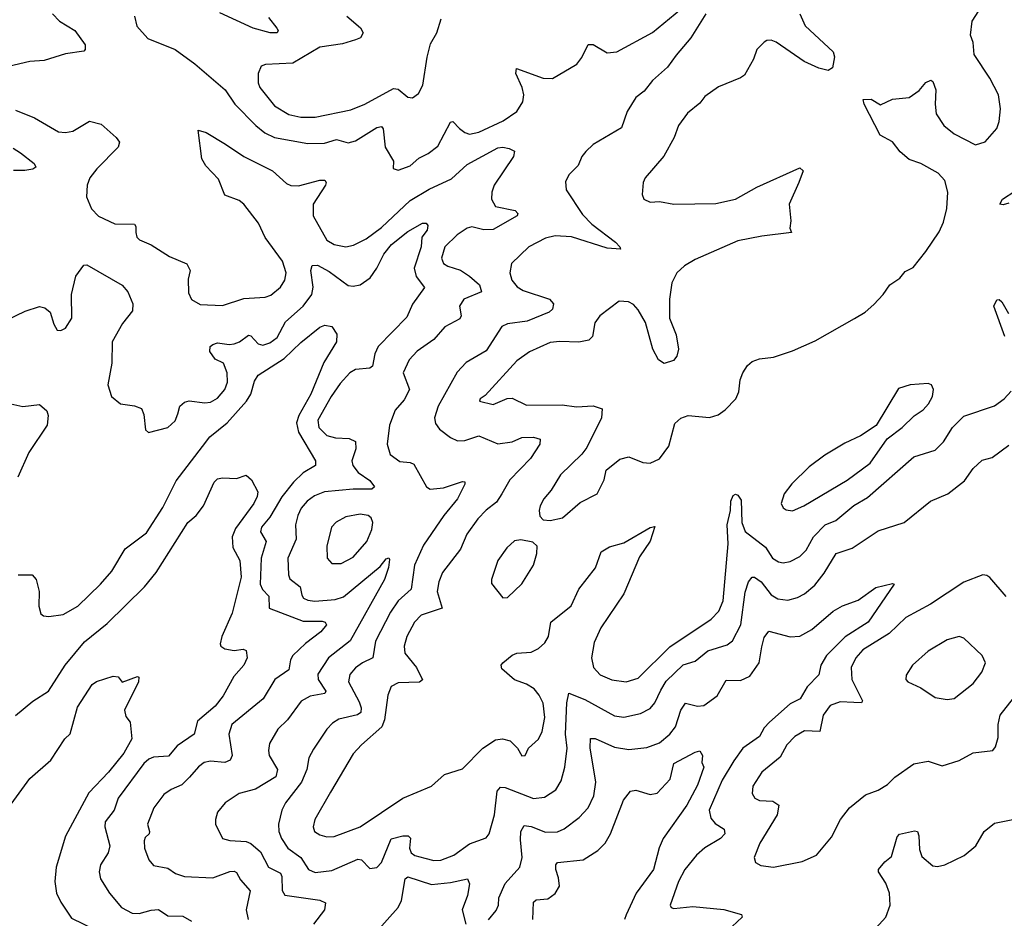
# Model space of a CAD drawing. Extents: x 1550320 to 1685906, y 509093 to 640511.
# Tile 207 of 256: x 1613882 to 1618026, y 552650 to 556431. Entities that reach past the tile are written whole.
import ezdxf

# ---------------------------------------------------------------- set-up
doc = ezdxf.new("R2010")
doc.units = 0

msp = doc.modelspace()

# ---------------------------------------------------------------- linework, layer by layer
at = {"layer": '0CON20XD'}
for points in [[(1614020, 556455), (1614050, 556425), (1614114.7, 556384.7), (1614157.1, 556325), (1614157.5, 556305), (1614151.7, 556298.3), (1614075, 556286.5), (1613985, 556258.5), (1613925, 556254.3), (1613835, 556234.4)], [(1614365.6, 556445), (1614375, 556403.8), (1614421.7, 556351.7), (1614536.7, 556305), (1614618.8, 556245), (1614746.3, 556136.3), (1614787.9, 556075), (1614875.4, 555985), (1614914.2, 555954.2), (1614955, 555935.3), (1615095, 555909.4), (1615165, 555911.6), (1615215, 555927.2), (1615265, 555913.2), (1615295, 555921.6), (1615385, 555977.3), (1615405, 555981.9), (1615411.4, 555971.4), (1615419.5, 555895), (1615455.7, 555835), (1615453.3, 555805), (1615475, 555797.5), (1615525, 555815.6), (1615561.8, 555848.2), (1615601.6, 555868.4), (1615641.2, 555898.8), (1615695, 556000), (1615705, 556002), (1615732.7, 555972.7), (1615755, 555955.4), (1615775, 555949.6), (1615815, 555957.1), (1615916.9, 556005), (1615973.6, 556045), (1615998.9, 556085), (1616003.2, 556115), (1615997.2, 556145), (1615969.4, 556205), (1615972.5, 556225), (1616085, 556184.6), (1616125, 556183.4), (1616226.4, 556243.6), (1616248.5, 556271.5), (1616275, 556325.8), (1616295, 556326.7), (1616355, 556291.2), (1616395, 556296), (1616545, 556376.7), (1616665, 556474.5)], [(1614929.7, 556439.7), (1614964.4, 556395), (1614969.4, 556385), (1614966, 556375), (1614936.7, 556375), (1614865, 556395.3), (1614725, 556459.2)], [(1616770, 556455), (1616706.7, 556355), (1616645, 556281.9), (1616608.5, 556231.5), (1616545, 556174.3), (1616509.9, 556130.1), (1616475, 556102.9), (1616438.5, 556045), (1616415, 555976), (1616296.2, 555905), (1616265, 555876), (1616248, 555855), (1616232.1, 555817.9), (1616195, 555780), (1616179.5, 555750.5), (1616182.5, 555715), (1616251.3, 555611.3), (1616290.6, 555570.6), (1616389.4, 555495), (1616408, 555475), (1616410, 555465), (1616355, 555468.7), (1616205, 555516.8), (1616135, 555520.6), (1616095, 555511.1), (1616025, 555475.6), (1615951.9, 555405), (1615945.5, 555365.5), (1615953.3, 555335), (1615976, 555306), (1616000.9, 555290.9), (1616111.2, 555255), (1616128.8, 555235), (1616125, 555213.3), (1616110, 555200), (1616017.4, 555162.6), (1615935, 555151.5), (1615910.7, 555139.3), (1615845, 555037.8), (1615761.7, 554988.3), (1615722.8, 554947.2), (1615643.2, 554805), (1615627.9, 554755), (1615632.1, 554732.1), (1615648.3, 554708.3), (1615695, 554673.3), (1615725, 554658.9), (1615755, 554660.5), (1615815, 554679.1), (1615895, 554646.2), (1615955, 554654.7), (1615995, 554672.5), (1616045, 554673.8), (1616072, 554665), (1616071.8, 554645), (1616031.3, 554585), (1615945.5, 554495), (1615910.8, 554435), (1615889, 554401), (1615845, 554367.3), (1615809.9, 554330.1), (1615763.8, 554266.2), (1615737.1, 554202.9), (1615661.8, 554105), (1615645.4, 554065), (1615638.7, 554025), (1615659.4, 553955), (1615571.5, 553925), (1615543.9, 553895), (1615511.8, 553835), (1615500.8, 553795), (1615502.9, 553765), (1615552.3, 553705), (1615577.3, 553652.7), (1615565, 553643.8), (1615475, 553640), (1615445.5, 553624.5), (1615431.9, 553588.1), (1615417.9, 553485), (1615406.5, 553455), (1615319.9, 553380.1), (1615285, 553341.9), (1615190.2, 553179.7), (1615123.6, 553065), (1615116.5, 553035), (1615123.1, 553015), (1615145, 553000.5), (1615175, 552992.1), (1615205, 552993.8), (1615315, 553034.6), (1615494.5, 553155.5), (1615615, 553206.2), (1615670, 553255), (1615745, 553278.1), (1615831.9, 553365), (1615885, 553400), (1615914.4, 553404.4), (1615946.9, 553396.9), (1615977.5, 553365), (1615995, 553332.5), (1616010, 553335), (1616023.3, 553365), (1616065, 553404), (1616080.9, 553435), (1616091.5, 553495), (1616084.6, 553555), (1616068.7, 553588.7), (1616047.8, 553615), (1616015, 553634.6), (1615965, 553652.3), (1615911.2, 553698.8), (1615908.9, 553715), (1615915.6, 553725), (1615955, 553757.3), (1615975, 553765.4), (1616035, 553768.8), (1616065.8, 553784.2), (1616091.5, 553808.5), (1616107.1, 553835), (1616116.9, 553895), (1616202.9, 553965), (1616235.7, 554035), (1616305.7, 554124.3), (1616328.8, 554191.2), (1616365, 554212.5), (1616425, 554230), (1616535, 554293.3), (1616555, 554297.5), (1616535, 554236.2), (1616490, 554170), (1616424.7, 554015), (1616328, 553872), (1616299.8, 553810.2), (1616289.1, 553745), (1616296.7, 553705), (1616325, 553673.6), (1616373.5, 553653.5), (1616435, 553644.5), (1616485, 553659.5), (1616618.6, 553791.4), (1616791.9, 553908.1), (1616825, 553941.5), (1616842.1, 553985), (1616864.2, 554225), (1616859.6, 554305), (1616873.8, 554365), (1616875.5, 554405), (1616885, 554428.8), (1616895, 554433.8), (1616905, 554430), (1616918.9, 554408.9), (1616921.3, 554315), (1616935, 554277.8), (1617021, 554211), (1617050, 554165), (1617075, 554149.5), (1617095, 554145.5), (1617125, 554150.9), (1617165, 554171.5), (1617191.9, 554198.1), (1617222.5, 554255), (1617271.8, 554305), (1617316.4, 554323.6), (1617393.1, 554386.9), (1617449.5, 554420.5), (1617645, 554590.8), (1617735, 554620), (1617770, 554655), (1617807.7, 554715), (1617855, 554762.5), (1617985, 554805.5), (1618025, 554835.6), (1618055, 554868.1)], [(1617165.5, 556455), (1617188.1, 556405), (1617306.2, 556295), (1617311.2, 556275), (1617302.5, 556227.5), (1617285, 556217.5), (1617245, 556226.2), (1617183.3, 556255), (1617066.2, 556336.2), (1617045, 556344.2), (1617026.2, 556343.8), (1617015, 556336.7), (1616983.8, 556305), (1616970, 556265), (1616932.1, 556197.9), (1616915, 556185.7), (1616822.4, 556147.6), (1616765, 556108), (1616745, 556080), (1616693, 556037), (1616655, 555986.2), (1616636.7, 555935), (1616593.4, 555856.6), (1616514.2, 555765), (1616505.8, 555745), (1616501.4, 555695), (1616509.2, 555675), (1616535, 555663.1), (1616575, 555665.7), (1616635, 555654.4), (1616812.4, 555657.6), (1616895, 555675.8), (1616984.6, 555725.4), (1617165, 555808), (1617178.8, 555795), (1617161.4, 555745), (1617120.6, 555655), (1617128.1, 555585), (1617123.8, 555553.8), (1617130, 555535), (1617005, 555520), (1616905, 555499.6), (1616725, 555422.1), (1616680, 555395), (1616648.1, 555365), (1616626.9, 555323.1), (1616616.2, 555255), (1616616.5, 555175), (1616644.3, 555105), (1616654.6, 555045), (1616648, 555015), (1616633.4, 554996.6), (1616595, 554984.5), (1616570.1, 555000.1), (1616546.9, 555045), (1616515.9, 555155.9), (1616485, 555210), (1616465, 555232), (1616444.1, 555244.1), (1616405, 555246), (1616324.2, 555185), (1616302.2, 555155), (1616293, 555097), (1616277.1, 555082.9), (1616235, 555074.1), (1616155, 555077.1), (1616115, 555072.3), (1616027.2, 555032.8), (1615975, 554994.6), (1615841.1, 554848.9), (1615820, 554835), (1615817.5, 554825), (1615875, 554811.4), (1615933.8, 554836.2), (1615955, 554838.5), (1616015, 554809.2), (1616165, 554810.4), (1616225, 554802), (1616295, 554806.6), (1616333.5, 554793.5), (1616330, 554755), (1616268.9, 554631.1), (1616247.6, 554602.4), (1616158.6, 554515), (1616118.8, 554451.2), (1616087.5, 554415), (1616072.5, 554385), (1616068, 554365), (1616071.4, 554341.4), (1616085, 554326.7), (1616115, 554324)], [(1616115, 554324), (1616166.7, 554335), (1616241.3, 554398.7), (1616312, 554435), (1616341.4, 554495), (1616350, 554535), (1616408, 554582), (1616445, 554591.1), (1616505, 554567.9), (1616535, 554564.6), (1616575, 554583.3), (1616613.7, 554636.3), (1616638.8, 554731.2), (1616665, 554754.4), (1616695, 554765.5), (1616785, 554756.9), (1616821.7, 554768.3), (1616851.1, 554788.9), (1616895.7, 554835), (1616908.1, 554865), (1616914.4, 554915), (1616925.6, 554945), (1616944.7, 554975.3), (1616965, 554992.2), (1616995, 555004.4), (1617055, 555011.1), (1617135, 555036.7), (1617230.3, 555079.7), (1617395, 555173.3), (1617440.2, 555199.8), (1617477.4, 555232.6), (1617516.2, 555273.8), (1617544.8, 555315.2), (1617586.2, 555343.8), (1617608.9, 555371.1), (1617641.9, 555388.1), (1617696.2, 555455), (1617751.2, 555538.8), (1617770.6, 555579.4), (1617784.1, 555635.9), (1617788.2, 555705), (1617775, 555754.2), (1617747.5, 555785), (1617675, 555825.8), (1617625, 555842), (1617587.1, 555875), (1617555, 555917.1), (1617502.9, 555945), (1617436.7, 556075), (1617432.5, 556095), (1617465, 556096.7), (1617505, 556072.5), (1617555, 556096.7), (1617625, 556103.8), (1617667, 556133), (1617695, 556166.7), (1617716.7, 556176.7), (1617725, 556170), (1617737.5, 556135), (1617734.4, 556075), (1617739.4, 556035), (1617771.9, 555985), (1617815, 555951.1), (1617905, 555904), (1617945, 555916.7), (1617995, 555973.3), (1618005, 556002.5), (1618010, 556055), (1618001.9, 556115), (1617965.6, 556185), (1617898.8, 556285), (1617894.2, 556335), (1617884, 556365), (1617891.2, 556425), (1617931.7, 556488.3)], [(1615258.8, 556445), (1615316.9, 556396.9), (1615327.5, 556375), (1615315.7, 556355), (1615295, 556345.5), (1615240.9, 556329.1), (1615145, 556314.6), (1615031.9, 556248.1), (1614917.1, 556242.9), (1614898.8, 556235), (1614885.7, 556204.3), (1614886.2, 556165), (1614892.9, 556145), (1614955, 556067.8), (1615015, 556032.5), (1615065, 556020.7), (1615125, 556020.3), (1615275, 556050.8), (1615335.2, 556074.8), (1615455, 556140.8), (1615475, 556138.9), (1615515, 556104.4), (1615535, 556101.4), (1615559.8, 556120.2), (1615578.2, 556155), (1615597.6, 556272.4), (1615610.9, 556329.1), (1615637.5, 556375), (1615656, 556434)], [(1613865, 556050.6), (1613945, 556018.5), (1614045, 555959.2), (1614075, 555955.7), (1614105, 555961.9), (1614175.7, 556004.3), (1614225, 555991.1), (1614288.1, 555935), (1614301.4, 555915), (1614297.1, 555895), (1614206.4, 555803.6), (1614176.7, 555765), (1614165.5, 555735), (1614163.3, 555685), (1614184.5, 555635), (1614214.2, 555604.2), (1614281.8, 555571.8), (1614365, 555570), (1614370.9, 555560.9), (1614370.5, 555535), (1614375.6, 555515), (1614385.8, 555505), (1614435, 555483.5), (1614512, 555435), (1614585, 555402.9), (1614599.6, 555375), (1614591.7, 555338.3), (1614592, 555282), (1614605, 555254), (1614641.7, 555231.7), (1614735, 555227.5), (1614825, 555258), (1614915, 555262.9), (1614938.3, 555271.7), (1614979.5, 555305), (1614997.9, 555335), (1615003.8, 555365), (1614987.7, 555415), (1614914.8, 555514.8), (1614886.9, 555575), (1614825, 555654.3), (1614805, 555670), (1614745, 555692.9), (1614719.1, 555759.1), (1614665, 555815.8), (1614648.6, 555845), (1614633.8, 555966.2), (1614666.4, 555956.4), (1614747.5, 555907.5), (1614825, 555854.4), (1614945.8, 555795), (1615005, 555741.4), (1615022.6, 555732.6), (1615055, 555731.8), (1615145, 555756.2), (1615166.2, 555755), (1615171.4, 555745), (1615168.5, 555735), (1615117.5, 555655), (1615116.9, 555605), (1615175, 555503.3), (1615205.6, 555484.4), (1615255, 555475.4), (1615287.5, 555482.5), (1615340.8, 555509.2), (1615405, 555556.8), (1615525, 555669.7), (1615605, 555717.6), (1615699.4, 555760.6), (1615765, 555821.5), (1615895, 555891.8), (1615915, 555894.6), (1615941.7, 555888.3), (1615965, 555877.5), (1615960.5, 555855), (1615878.9, 555735), (1615869.1, 555705), (1615867.5, 555675), (1615885, 555644.4), (1615967.9, 555627.9), (1615978.8, 555615), (1615976.2, 555605), (1615875, 555547.9), (1615835, 555545.9), (1615785, 555559.3), (1615765, 555553.8), (1615723.5, 555525), (1615671.8, 555475), (1615656.6, 555426.6), (1615665.3, 555405.3), (1615683.2, 555393.2), (1615737.2, 555377.2), (1615775, 555352), (1615817.8, 555315), (1615826, 555285), (1615751.9, 555255), (1615733.5, 555225), (1615739.6, 555185), (1615735, 555171.9), (1615671.6, 555138.4), (1615624.8, 555085.2), (1615555, 555036.2), (1615520.9, 554999.2), (1615495.5, 554945), (1615521.9, 554875), (1615500.7, 554830.7), (1615462.1, 554787.9), (1615438.2, 554725), (1615428.2, 554645), (1615441.3, 554601.3), (1615482.1, 554572.1), (1615525, 554568), (1615540.3, 554560.3), (1615594, 554465), (1615610, 554455), (1615665, 554460.4), (1615745, 554486.9), (1615755.9, 554485.9), (1615756, 554476), (1615724.6, 554415), (1615667.2, 554345), (1615580.8, 554219.2), (1615543.5, 554135), (1615529.1, 554035), (1615474.6, 553985), (1615442.6, 553937.4), (1615380, 553815), (1615368.9, 553745), (1615324.4, 553725), (1615295, 553703.8), (1615271.1, 553675), (1615265.3, 553645), (1615310.4, 553560.4), (1615318.6, 553535), (1615317.2, 553515), (1615304.4, 553505.6), (1615225, 553487.9), (1615198.9, 553471.1), (1615174.2, 553445.8), (1615119.1, 553360.9), (1615098.8, 553325), (1615090.7, 553275), (1615068.1, 553221.9), (1615000.9, 553135), (1614985.9, 553104.1), (1614970.7, 553045), (1614972.9, 553015), (1614983.6, 552985), (1615010.4, 552945), (1615065.9, 552905.9), (1615097.5, 552855), (1615125, 552841.6), (1615195, 552850.5), (1615305, 552898.2), (1615320.8, 552895), (1615355, 552858.8), (1615385, 552864), (1615404.3, 552885), (1615445, 552984.4), (1615495, 552996.9), (1615516.3, 552996.3), (1615527.2, 552987.2), (1615523.2, 552945), (1615530, 552925), (1615545, 552914.1), (1615587, 552903), (1615625, 552892.9), (1615655, 552894.1), (1615708.5, 552915), (1615775, 552963.2), (1615845, 552988), (1615857.8, 553005), (1615880.7, 553085), (1615891.6, 553185), (1615905, 553200.9), (1615925, 553199.5), (1616045, 553153.9), (1616090.6, 553159.4), (1616139.1, 553190.8), (1616161.5, 553228.5), (1616176, 553285), (1616185.6, 553365), (1616179.3, 553425), (1616184.4, 553555.6), (1616192.5, 553597.5), (1616260.3, 553570.3), (1616385, 553500.8), (1616424.7, 553495.3), (1616495, 553511.5), (1616535, 553532.7), (1616555, 553555.6), (1616580.2, 553610.2), (1616602.5, 553647.5), (1616675, 553715.9), (1616725, 553730.9), (1616778.6, 553775), (1616859.8, 553800.2), (1616882.3, 553817.7), (1616917.6, 553885), (1616935, 554022), (1616948.9, 554065), (1616964.4, 554085), (1616975, 554085.3), (1617003.1, 554065), (1617045, 554011.1), (1617073.4, 553993.4), (1617115, 553988.2), (1617155, 553999.1), (1617185, 554015.5), (1617228.2, 554051.8), (1617268.1, 554101.9), (1617318.6, 554185), (1617385, 554206.5), (1617495, 554280), (1617605, 554315.6), (1617714.7, 554405.3), (1617788, 554435), (1617859.1, 554490.9), (1617895, 554542.9), (1617932.5, 554577.5), (1617975, 554588.5), (1618045, 554640.9)], [(1613855, 555890), (1613885, 555870.4), (1613942.9, 555825), (1613949.7, 555810.3), (1613937.8, 555802.2), (1613903.6, 555796.4), (1613856.3, 555796.3)], [(1618045, 555659.4), (1618021.4, 555651.4), (1618007.5, 555655), (1618018.8, 555675), (1618070.2, 555709.8)], [(1613785, 555146.9), (1613905, 555204.5), (1613965, 555224.4), (1613987.9, 555217.9), (1614010.5, 555200.5), (1614025, 555150), (1614040, 555125), (1614055, 555122.5), (1614075, 555132.5), (1614101.2, 555175), (1614100, 555275), (1614117.9, 555352.1), (1614152, 555398), (1614165, 555398.8), (1614313.4, 555313.4), (1614337.5, 555285), (1614358.6, 555235), (1614357.1, 555205), (1614315, 555152.5), (1614271.8, 555075), (1614270, 554985), (1614252.5, 554895), (1614268, 554845), (1614306.7, 554815), (1614365, 554805.7), (1614394.2, 554794.2), (1614405, 554770), (1614411.2, 554705), (1614423.9, 554693.9), (1614505.7, 554714.3), (1614536.6, 554743.4), (1614547.6, 554772.4), (1614555.7, 554805), (1614575, 554821.9), (1614595, 554826.5), (1614661.7, 554818.3), (1614685, 554820.9), (1614715, 554837.8), (1614745.9, 554874.1), (1614756.2, 554905), (1614754.5, 554945), (1614740, 554985), (1614705, 555002.9), (1614682.9, 555035), (1614684, 555055), (1614695, 555064.2), (1614715, 555071.1), (1614764, 555064), (1614785, 555066.8), (1614806.9, 555075), (1614845, 555102.7), (1614855, 555100.5), (1614885, 555067.3), (1614905, 555060.8), (1614935, 555071.1), (1614965, 555093.2), (1615001.2, 555158.8), (1615075, 555225.4), (1615111.6, 555275), (1615117.1, 555305), (1615107.5, 555375), (1615113, 555397), (1615135, 555397.5), (1615185, 555371.4), (1615265, 555312.5), (1615285, 555308.9), (1615314.3, 555315), (1615356.4, 555345), (1615385, 555385.4), (1615415, 555444.6), (1615447.1, 555485), (1615515, 555539.2)], [(1615515, 555539.2), (1615577.5, 555575), (1615592.5, 555575), (1615600, 555565), (1615596.7, 555545), (1615574.4, 555515.6), (1615571.3, 555475), (1615541.7, 555385), (1615550.4, 555350.4), (1615586.3, 555303.7), (1615535, 555234.2), (1615511.5, 555178.5), (1615391.2, 555055), (1615377.1, 555025), (1615367.2, 554972.8), (1615355, 554964.6), (1615295, 554959.1), (1615271.9, 554945), (1615230.3, 554899.7), (1615192.8, 554845), (1615136.5, 554745), (1615141.1, 554715), (1615175, 554681.6), (1615211, 554671), (1615268.9, 554668.9), (1615295.9, 554655.9), (1615296.3, 554625), (1615280, 554575), (1615284.5, 554555), (1615306.4, 554525), (1615355, 554491.1), (1615375.6, 554465), (1615364.6, 554455.4), (1615285, 554454.8), (1615165, 554444.1), (1615123.1, 554426.9), (1615091.2, 554405), (1615066.8, 554375), (1615052.7, 554345), (1615043.3, 554305), (1615045.3, 554245), (1615011.1, 554165), (1615013.1, 554095), (1615018.5, 554078.5), (1615062.8, 554045), (1615069.1, 554009.1), (1615076.9, 553996.9), (1615095, 553988), (1615124.7, 553984.7), (1615209.1, 553990.8), (1615245, 554002.5), (1615399.5, 554130.5), (1615425, 554162), (1615435, 554166.2), (1615438.7, 554158.7), (1615434.4, 554125), (1615417.3, 554075), (1615273, 553817), (1615181.5, 553745), (1615137.2, 553677.2), (1615138.2, 553655), (1615170, 553605), (1615165.7, 553595), (1615105, 553583.9), (1615066.9, 553563.1), (1615009.1, 553485), (1614968.2, 553445), (1614933.6, 553385), (1614928.5, 553355), (1614931.8, 553335), (1614967.3, 553275), (1614960, 553245), (1614875, 553193.2), (1614806.2, 553175), (1614746.2, 553135), (1614715, 553096.7), (1614706.2, 553065), (1614706.2, 553045), (1614735.7, 552985.7), (1614766.4, 552976.4), (1614835, 552972.7), (1614855, 552964.1), (1614895, 552928.9), (1614928.5, 552865), (1614979.9, 552839.9), (1614985.3, 552825.3), (1614986, 552766), (1614997.4, 552747.4), (1615145.3, 552725.3), (1615169.4, 552715), (1615165.4, 552685), (1615119.1, 552625)], [(1618027.7, 555097.7), (1617981.2, 555225), (1617995, 555252.5), (1618005, 555253.3), (1618015, 555243.3), (1618043.5, 555195)], [(1613875, 554095.5), (1613934.4, 554094.4), (1613950.8, 554075), (1613963.3, 554025), (1613963, 553963), (1613971.2, 553931.2), (1613982, 553922), (1614005, 553919.2), (1614065, 553927.3), (1614126.6, 553963.4), (1614221.8, 554055), (1614269.4, 554110.6), (1614326.1, 554203.9), (1614415, 554271.4), (1614485, 554378.1), (1614540.2, 554489.8), (1614651.7, 554635), (1614682.7, 554675), (1614755.7, 554734.3), (1614836.8, 554825), (1614854.7, 554855), (1614869.9, 554910.1), (1614885.4, 554934.6), (1614995, 555005.3), (1615065, 555072.7), (1615145, 555137.5), (1615165.7, 555145.7), (1615195, 555140), (1615217.3, 555107.3), (1615215.5, 555075), (1615162.4, 554987.6), (1615107.5, 554855), (1615057.2, 554765), (1615047.2, 554735), (1615054.9, 554694.9), (1615126.4, 554575), (1615127.5, 554555), (1615075, 554523.6), (1615034.9, 554485.1), (1614985, 554422.8), (1614957.5, 554375), (1614935, 554336.9), (1614899.6, 554295), (1614895.5, 554275.5), (1614919.3, 554235), (1614898.7, 554165), (1614894.2, 554055), (1614903.4, 554033.4), (1614931.2, 554005), (1614931.9, 553955), (1615075, 553899.5), (1615155, 553899.4), (1615167.1, 553895), (1615173.1, 553885), (1615150, 553855), (1615084.8, 553805.2), (1615031.8, 553755), (1615022.3, 553737.7), (1615015.4, 553695), (1614955.5, 553655), (1614907.2, 553572.8), (1614774.3, 553465.7), (1614762.4, 553425), (1614776.5, 553335), (1614767.5, 553315), (1614745, 553305.3), (1614685, 553310.8), (1614658, 553305), (1614635, 553287.5), (1614596.9, 553243.1), (1614565, 553210.7), (1614519.1, 553190.9), (1614489.3, 553170.7), (1614446.3, 553113.7), (1614420, 553045), (1614428.8, 553015), (1614426.2, 553005), (1614410.3, 552989.7), (1614405.4, 552975), (1614407.9, 552945), (1614425.5, 552895), (1614445, 552871.4), (1614505, 552860), (1614537.9, 552837.9), (1614575, 552825.5), (1614695, 552819.6), (1614766.2, 552846.2), (1614785, 552848.2), (1614795, 552842.9), (1614811.8, 552811.8), (1614852.5, 552765), (1614835.3, 552685), (1614844.2, 552644.2)], [(1617135, 554364.3), (1617182, 554385), (1617365, 554493.6), (1617461.9, 554565), (1617532.4, 554667.6), (1617595.4, 554714.6), (1617646.6, 554763.4), (1617685, 554788.8), (1617706.2, 554815), (1617723.3, 554845), (1617727.5, 554875), (1617720, 554895), (1617705, 554900), (1617630, 554895), (1617580.9, 554879.1), (1617487, 554723), (1617420.9, 554679.1), (1617355, 554649.2), (1617271.2, 554598.8), (1617205, 554549.4), (1617131.7, 554478.3), (1617100, 554435), (1617087.1, 554395), (1617095, 554376.2), (1617108.1, 554368.1), (1617135, 554364.3)], [(1613832.7, 554817.3), (1613895, 554803.6), (1613965, 554812), (1613995.6, 554785.6), (1614001.2, 554765), (1613997.5, 554725), (1613919.9, 554610.1), (1613874, 554506)], [(1614073.8, 553715), (1614155, 553812.7), (1614249.8, 553890.3), (1614407.8, 554045), (1614456.7, 554105), (1614590, 554315), (1614625.4, 554344.6), (1614655.8, 554385), (1614700, 554485), (1614715, 554498.8), (1614735, 554503.3), (1614795, 554500), (1614835, 554514.2), (1614858, 554495), (1614883.6, 554443.6), (1614882, 554425), (1614867.5, 554395), (1614790.1, 554289.9), (1614775.6, 554255), (1614779.2, 554209.2), (1614808.9, 554155), (1614813.8, 554085), (1614776, 553934), (1614732.7, 553835), (1614725.6, 553805), (1614728.6, 553795), (1614745, 553783.8), (1614785, 553777.1), (1614822.3, 553782.3), (1614835, 553776.7), (1614839.4, 553745), (1614825.5, 553715), (1614782.6, 553667.4), (1614738.9, 553585), (1614705, 553541.8), (1614630.9, 553479.1), (1614615.7, 553425), (1614544.4, 553375), (1614507.6, 553332.4), (1614445, 553328.2), (1614425, 553319.6), (1614405, 553300.9), (1614296.4, 553155), (1614280, 553105), (1614241.8, 553055), (1614240.5, 553035), (1614260.9, 552955), (1614253.8, 552925), (1614222.5, 552875), (1614216.9, 552845), (1614222.2, 552815), (1614260.5, 552755), (1614311.1, 552695), (1614355, 552670.8), (1614385, 552669.4), (1614435, 552684.1), (1614466, 552686), (1614505, 552660), (1614568.2, 552658.2), (1614605, 552637.5)], [(1615235, 554142.7), (1615285, 554168.5), (1615343.6, 554235), (1615364.4, 554285), (1615368.1, 554315), (1615360.6, 554335), (1615348, 554345), (1615315, 554349.6), (1615255, 554338.8), (1615213.5, 554316.5), (1615194.7, 554295.3), (1615174.6, 554215), (1615175.6, 554165), (1615195, 554143.1), (1615235, 554142.7)], [(1615915, 553997.5), (1615935, 554000), (1615995, 554056.7), (1616044, 554135), (1616058.8, 554185), (1616060, 554215), (1616041.7, 554231.7), (1615991.7, 554241.7), (1615965, 554238), (1615931.7, 554208.3), (1615894.2, 554155), (1615867.5, 554075), (1615868.3, 554058.3), (1615915, 553997.5)], [(1618033.7, 554003.7), (1617965, 554083.8), (1617952.5, 554092.5), (1617935, 554094.3), (1617855, 554063.6), (1617715, 553971.8), (1617611.4, 553915), (1617541.4, 553848.6), (1617431, 553779), (1617401.2, 553745), (1617382, 553705), (1617384.7, 553655), (1617429.4, 553565), (1617424.3, 553555.7), (1617392.3, 553557.7), (1617335, 553560.8), (1617293.1, 553545), (1617264, 553505), (1617250, 553435), (1617185, 553438.5), (1617145, 553414.5), (1617110.4, 553379.6), (1617082.7, 553327.2), (1617005, 553264.3), (1616968.1, 553205), (1616964.4, 553175), (1616976.2, 553155), (1616995.6, 553145.6), (1617052.1, 553142.1), (1617077.1, 553125), (1617069.5, 553085), (1616996.5, 552965), (1616972.9, 552905), (1616978.8, 552885), (1617001.1, 552871.1), (1617055, 552864.5)], [(1615855, 552642.9), (1615887.7, 552682.3), (1615897.3, 552705), (1615898.9, 552735), (1615924.7, 552795.3), (1615986.4, 552865), (1615996.1, 552905), (1615989.4, 552979.4), (1615990.5, 553015), (1616005, 553039.5), (1616035, 553035.9), (1616095, 553012.1), (1616145, 553013.3), (1616173.8, 553026.2), (1616236.4, 553073.6), (1616274.5, 553115), (1616298.8, 553165), (1616307.1, 553222.9), (1616282.5, 553367.5), (1616285, 553406), (1616304.3, 553405.7), (1616385, 553370.3), (1616445, 553360), (1616521.7, 553368.3), (1616575, 553388.2), (1616618.2, 553425), (1616642.2, 553455), (1616665, 553525.8), (1616684.3, 553555), (1616735, 553541.6), (1616760.8, 553545), (1616816.9, 553585), (1616855, 553652.2), (1616915, 553650.3), (1616955, 553668.8), (1616994.7, 553725), (1617005, 553792.5), (1617015, 553831.2), (1617035, 553857.5), (1617125, 553834.6), (1617165, 553836.8), (1617215.2, 553864.8), (1617305, 553941.5), (1617345, 553964.4), (1617411.3, 553988.7), (1617485, 554042), (1617555, 554058), (1617562.5, 554055), (1617452.3, 553895), (1617356.2, 553833.8), (1617277.1, 553755), (1617253.5, 553715), (1617245, 553674), (1617196.3, 553623.7), (1617166.7, 553573.3), (1617125, 553551.3), (1617037.8, 553475), (1617015, 553450.4), (1616995, 553414.6), (1616925.2, 553364.8), (1616887.3, 553312.7), (1616838.8, 553231.2), (1616784.1, 553105), (1616790.8, 553070.8), (1616809, 553049), (1616847.5, 553025), (1616849.6, 553005), (1616831.1, 552985), (1616765, 552945.5), (1616730, 552915), (1616681.5, 552855), (1616654.5, 552805), (1616620, 552705), (1616624, 552695), (1616635, 552691.1), (1616715, 552698.7), (1616845, 552686.4), (1616920, 552665), (1616922.5, 552655), (1616880.8, 552615)], [(1617785, 553570.8), (1617815, 553574.4), (1617895, 553637.5), (1617931.4, 553685), (1617947.1, 553725), (1617933.3, 553755), (1617855, 553828.8), (1617835.7, 553835.7), (1617785, 553820.6), (1617705, 553774.3), (1617639.2, 553715), (1617612.3, 553672.3), (1617612, 553655), (1617620, 553645), (1617675, 553620), (1617735, 553578.8), (1617785, 553570.8)], [(1613865, 553503.3), (1613937.4, 553562.6), (1614002.9, 553605), (1614073.8, 553715)], [(1613835, 553114.5), (1613925, 553238.2), (1614012.9, 553315), (1614071.9, 553405), (1614095, 553426), (1614125, 553537.5), (1614186.4, 553633.6), (1614205, 553645.7), (1614275, 553668.8), (1614296.1, 553666.1), (1614313.8, 553643.8), (1614377.7, 553667.7), (1614383.6, 553663.6), (1614381.4, 553645), (1614323.1, 553525), (1614328.8, 553498.8), (1614346.7, 553475), (1614354.5, 553405), (1614319.6, 553345), (1614256.1, 553265), (1614172.4, 553177.6), (1614075, 552995.8), (1614034.8, 552865.2), (1614030, 552805), (1614037.5, 552755), (1614055, 552716.9), (1614100.1, 552650.1), (1614195, 552603.5)], [(1617055, 552864.5), (1617175, 552888.1), (1617235, 552915.8), (1617298.9, 552991.1), (1617337.1, 553065), (1617374.3, 553115), (1617441.5, 553168.5), (1617495, 553189.4), (1617535, 553213.1), (1617565, 553243.1), (1617645, 553299.1), (1617705, 553311.1), (1617765, 553290.5), (1617835.9, 553314.1), (1617895, 553345.5), (1617977.5, 553355), (1617988.8, 553371.2), (1617999.7, 553410.3), (1618000.6, 553465), (1618008.6, 553505), (1618105, 553627.1)], [(1616041.5, 552645), (1616045, 552718), (1616055, 552726.7), (1616105, 552732.1), (1616135.4, 552754.6), (1616153.3, 552785), (1616149.8, 552819.8), (1616139.1, 552855), (1616138.6, 552875), (1616145, 552884), (1616253.8, 552896.2), (1616315, 552935.5), (1616346.5, 552965), (1616369.2, 553005), (1616422.7, 553147.3), (1616453.3, 553185), (1616475, 553189.4), (1616535, 553170.7), (1616565, 553175.4), (1616619.2, 553235), (1616635, 553300.8), (1616725, 553348.6), (1616745, 553353.8), (1616756.2, 553335), (1616753.3, 553305), (1616761.2, 553285), (1616735, 553209.2), (1616689.3, 553125), (1616590.4, 552985), (1616573.6, 552946.4), (1616549.1, 552855), (1616476.5, 552755), (1616435, 552664.2), (1616427.3, 552645)], [(1617402.8, 552517.2), (1617527.2, 552655), (1617545.6, 552705), (1617542.5, 552755), (1617527.3, 552797.3), (1617496.2, 552845), (1617496.7, 552855), (1617523, 552887), (1617550.9, 552909.1), (1617575, 552992.5), (1617585, 553004), (1617648, 553018), (1617660, 553015), (1617666.7, 552996.7), (1617668.5, 552938.5), (1617678.9, 552908.9), (1617725, 552870), (1617745, 552866.9), (1617775, 552874.4), (1617856.4, 552913.6), (1617905.5, 552954.5), (1617941.2, 553015), (1617985, 553049.2), (1618195, 553092)], [(1615371.5, 552578.5), (1615475.2, 552695), (1615488.4, 552725), (1615503.8, 552816.2), (1615515, 552824.4), (1615615, 552791.1), (1615695, 552800.3), (1615766.3, 552816.3), (1615774.4, 552795), (1615766.9, 552745), (1615744.4, 552685), (1615759.2, 552625)]]:
    msp.add_lwpolyline(points, dxfattribs=at)

doc.saveas('drawing.dxf')
